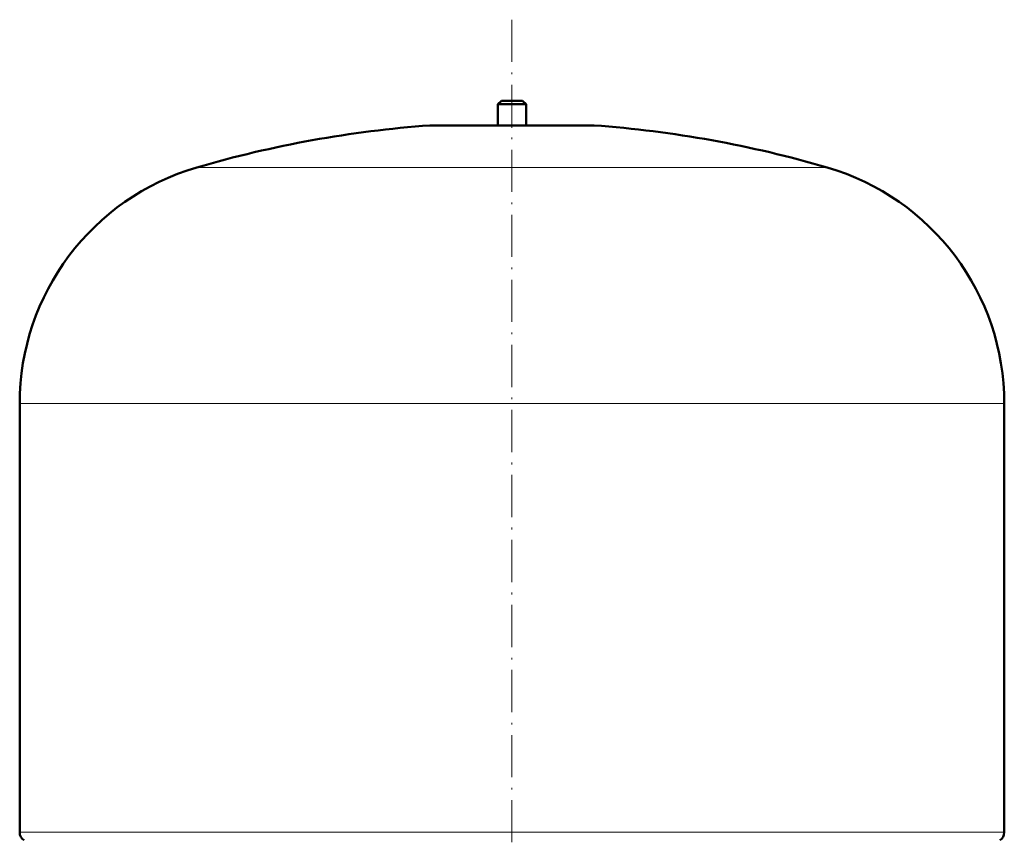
# Model space of a CAD drawing. Extents: x -1358 to 1757, y -1691 to 755.
# Tile 94 of 100: x 822 to 1102, y 91 to 325. Entities that reach past the tile are written whole.
import ezdxf

# ---------------------------------------------------------------- set-up
doc = ezdxf.new("R2010")
doc.units = 0
doc.linetypes.add('DASHDOT', pattern=[18.5, 12, -3, 0.5, -3])

msp = doc.modelspace()

# ---------------------------------------------------------------- linework, layer by layer
at = {"color": 7, "linetype": 'DASHDOT', "lineweight": 18}
msp.add_line((961.75, 324.51), (961.75, -179.78), dxfattribs=at)
at = {"color": 7, "lineweight": 50}
for p, q in [((958.75, 301.45), (957.75, 300.45)), ((957.75, 300.45), (961.75, 300.45)), ((957.75, 300.45), (957.75, 294.45)), ((958.75, 301.45), (961.75, 301.45)), ((961.75, 301.45), (964.75, 301.45)), ((961.75, 300.45), (965.75, 300.45)), ((964.75, 301.45), (965.75, 300.45)), ((965.75, 300.45), (965.75, 294.45)), ((938.75, 294.45), (984.75, 294.45)), ((957.75, 294.45), (938.75, 294.45)), ((984.75, 294.45), (965.75, 294.45)), ((821.75, 93.33), (821.75, 215.29)), ((1101.75, 93.33), (1101.75, 215.29))]:
    msp.add_line(p, q, dxfattribs=at)
at = {"color": 7, "linetype": 'DASHDOT', "lineweight": 18, "ltscale": 0.210416}
msp.add_line((961.75, 302.15), (961.75, 293.73), dxfattribs=at)
at = {"color": 7, "lineweight": 18}
for p, q in [((961.75, 294.43), (938.39, 294.43)), ((985.12, 294.43), (961.75, 294.43)), ((961.75, 282.49), (872.15, 282.49)), ((1051.35, 282.49), (961.75, 282.49)), ((961.75, 215.29), (821.75, 215.29)), ((1101.75, 215.29), (961.75, 215.29)), ((821.75, 93.33), (961.75, 93.33)), ((961.75, 93.33), (1101.75, 93.33))]:
    msp.add_line(p, q, dxfattribs=at)
at = {"color": 7, "lineweight": 50}
for centre, radius, start, end in [((961.75, -24.71), 320, 94.1872, 106.2602), ((938.75, 289.45), 5, 89.998, 94.1872), ((984.75, 289.45), 5, 85.8128, 90.002), ((961.75, -24.71), 320, 73.7398, 85.8128), ((891.75, 215.29), 70, 106.2602, 180), ((1031.75, 215.29), 70, 0, 73.7398), ((824.45, 93.33), 2.7, 180, 237.421), ((1099.05, 93.33), 2.7, 302.579, 360)]:
    msp.add_arc(centre, radius, start, end, dxfattribs=at)

doc.saveas('drawing.dxf')
